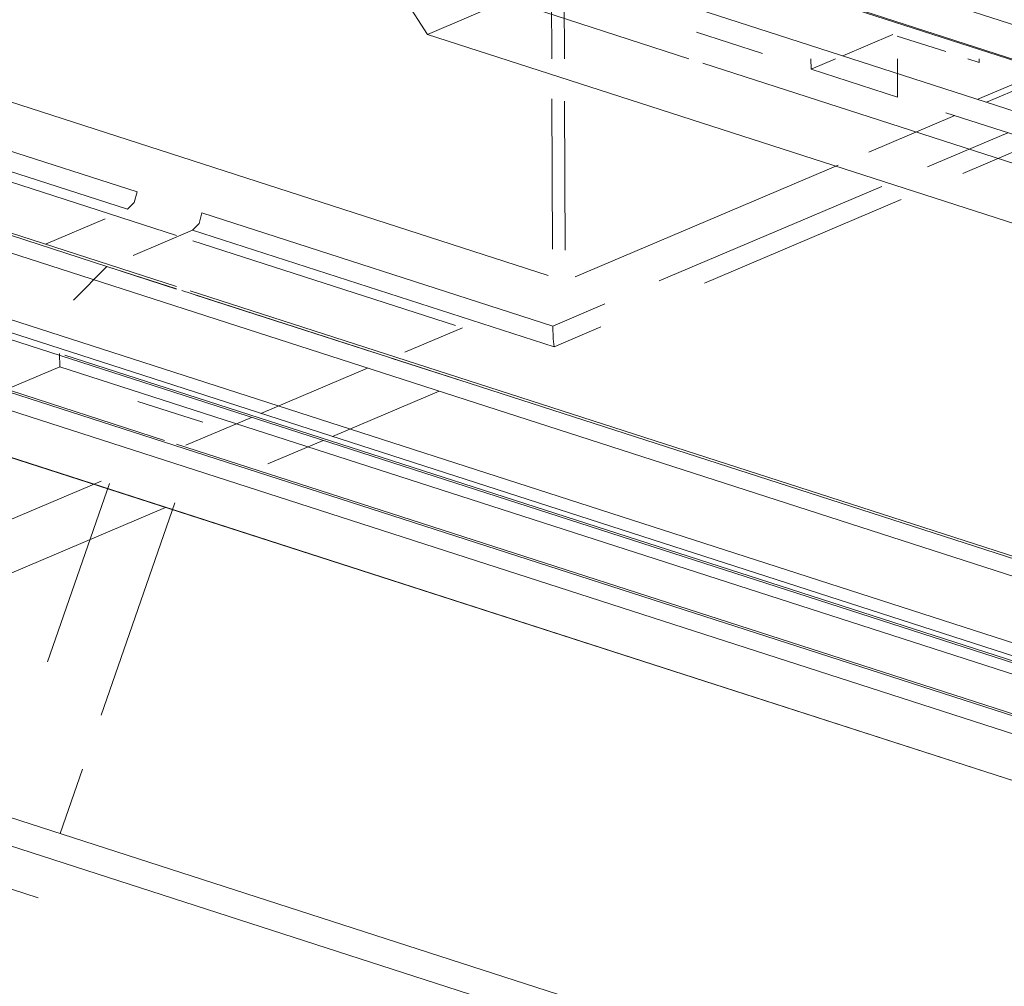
# Model space of a CAD drawing. Header units: millimetres. Extents: x -121 to 39028, y 270 to 28264.
# Tile 89 of 97: x 16472 to 16486, y 22101 to 22114. Entities that reach past the tile are written whole.
import ezdxf

# ---------------------------------------------------------------- set-up
doc = ezdxf.new("R2010")
doc.units = ezdxf.units.MM
doc.layers.add('G-XREF-____-OTLN', color=8, linetype='Continuous', lineweight=9)
doc.layers.add('M-EQPM-____-OTLN', color=50, linetype='Continuous', lineweight=20)

# ---------------------------------------------------------------- blocks, each defined once
blk = doc.blocks.new('City Class FR - City Class F_iam-V121-3D Water Left')
at = {"layer": 'G-XREF-____-OTLN'}
for p, q in [((-13340.88, 22082.237), (-13509.42, 22136.621)), ((-13448.216, 22132.313), (-13381.307, 22110.723)), ((-13381.272, 22110.695), (-13448.216, 22132.296)), ((-13450.867, 22128.075), (-13397.047, 22110.708)), ((-13384.587, 22103.479), (-13458.164, 22127.221)), ((-13382.48, 22103.907), (-13454.586, 22127.175)), ((-13454.062, 22127.284), (-13402.215, 22110.554)), ((-13384.583, 22102.643), (-13458.161, 22126.385)), ((-13454.207, 22126.125), (-13384.367, 22103.589)), ((-13384.586, 22103.381), (-13454.056, 22125.798)), ((-13455.528, 22125.564), (-13402.383, 22108.415)), ((-13384.053, 22102.222), (-13455.377, 22125.237)), ((-13402.215, 22117.95), (-13382.279, 22111.518)), ((-13382.279, 22111.518), (-13402.215, 22117.95)), ((-13396.999, 22113.722), (-13397.003, 22114.741)), ((-13396.823, 22113.722), (-13396.826, 22114.684)), ((-13398.727, 22114.061), (-13399.039, 22114.546)), ((-13398.727, 22114.061), (-13397.611, 22114.535)), ((-13397.611, 22114.535), (-13395.091, 22113.722)), ((-13402.766, 22111.871), (-13409.864, 22114.161)), ((-13387.449, 22110.422), (-13398.727, 22114.061)), ((-13394.068, 22113.794), (-13394.986, 22114.09)), ((-13392.952, 22113.764), (-13392.258, 22114.059)), ((-13391.521, 22113.821), (-13392.194, 22114.038)), ((-13410.105, 22113.955), (-13402.897, 22111.629)), ((-13437.23, 22113.722), (-13340.986, 22082.667)), ((-13409.502, 22113.615), (-13402.215, 22111.263)), ((-13394.896, 22113.659), (-13385.365, 22110.584)), ((-13393.394, 22113.577), (-13393.395, 22113.722)), ((-13393.394, 22113.577), (-13393.051, 22113.722)), ((-13392.193, 22113.722), (-13392.191, 22113.188)), ((-13391.055, 22113.671), (-13391.215, 22113.722)), ((-13391.055, 22113.722), (-13391.055, 22113.671)), ((-13392.191, 22113.188), (-13393.394, 22113.577)), ((-13391.075, 22113.159), (-13390.381, 22113.453)), ((-13390.952, 22113.119), (-13390.317, 22113.389)), ((-13396.989, 22111.072), (-13396.997, 22113.163)), ((-13396.812, 22111.06), (-13396.82, 22113.131)), ((-13392.588, 22112.425), (-13391.394, 22112.931)), ((-13390.314, 22112.583), (-13391.517, 22112.971)), ((-13403.185, 22110.834), (-13409.499, 22112.872)), ((-13390.655, 22112.693), (-13391.774, 22112.217)), ((-13391.282, 22112.128), (-13390.314, 22112.539)), ((-13396.673, 22110.69), (-13393.017, 22112.242)), ((-13392.409, 22111.948), (-13395.505, 22110.634)), ((-13394.874, 22110.603), (-13392.141, 22111.763)), ((-13401.865, 22111.58), (-13396.985, 22110.005)), ((-13403.21, 22111.496), (-13404.041, 22111.143)), ((-13401.996, 22111.338), (-13402.822, 22110.987)), ((-13401.996, 22111.338), (-13396.966, 22109.715)), ((-13401.988, 22111.19), (-13398.338, 22110.012)), ((-13403.651, 22110.363), (-13403.185, 22110.833)), ((-13402.215, 22110.521), (-13403.185, 22110.834)), ((-13403.185, 22110.833), (-13402.215, 22110.52)), ((-13402.143, 22110.497), (-13382.934, 22104.299)), ((-13402.029, 22110.494), (-13382.894, 22104.319)), ((-13399.475, 22109.637), (-13401.948, 22110.435)), ((-13396.263, 22110.312), (-13396.985, 22110.005)), ((-13398.24, 22109.981), (-13399.042, 22109.641)), ((-13396.966, 22109.715), (-13396.315, 22109.992)), ((-13403.841, 22109.439), (-13403.842, 22109.624)), ((-13403.771, 22109.602), (-13384.586, 22103.411)), ((-13398.237, 22109.238), (-13399.233, 22109.559)), ((-13404.619, 22109.108), (-13403.841, 22109.439)), ((-13403.841, 22109.439), (-13384.586, 22103.225)), ((-13399.562, 22109.42), (-13401.045, 22108.79)), ((-13400.049, 22108.469), (-13398.566, 22109.098)), ((-13406.95, 22108.961), (-13383.9, 22101.523)), ((-13402.754, 22108.956), (-13402.215, 22108.782)), ((-13402.215, 22108.782), (-13401.853, 22108.666)), ((-13401.176, 22108.734), (-13402.087, 22108.348)), ((-13405.823, 22108.597), (-13384.425, 22101.693)), ((-13400.946, 22108.088), (-13400.18, 22108.413)), ((-13402.215, 22108.361), (-13384.583, 22102.671)), ((-13403.264, 22107.848), (-13408.148, 22105.774)), ((-13403.15, 22107.814), (-13404.009, 22105.333)), ((-13407.031, 22105.504), (-13402.37, 22107.483)), ((-13403.264, 22104.593), (-13402.24, 22107.548)), ((-13403.834, 22102.946), (-13403.524, 22103.842)), ((-13405.044, 22102.344), (-13404.143, 22102.054))]:
    blk.add_line(p, q, dxfattribs=at)
for points in [[(-13379.648, 22109.471, 0), (-13413.754, 22120.477, 0), (-13447.861, 22131.482, 0), (-13481.968, 22142.488, 0), (-13516.075, 22153.493, 0)], [(-13516.075, 22153.493, 0), (-13481.968, 22142.488, 0), (-13447.861, 22131.482, 0), (-13413.754, 22120.477, 0), (-13379.648, 22109.471, 0)], [(-13402.897, 22111.629, 0), (-13402.804, 22111.723, 0), (-13402.766, 22111.871, 0)], [(-13401.865, 22111.58, 0), (-13401.903, 22111.432, 0), (-13401.996, 22111.338, 0)], [(-13396.985, 22110.005, 0), (-13396.978, 22109.827, 0), (-13396.966, 22109.715, 0)]]:
    blk.add_polyline3d(points, dxfattribs=at)
blk = doc.blocks.new('City Class FR - City Class 25 FR-V122-3D Water Left')
blk.add_blockref('City Class FR - City Class F_iam-V121-3D Water Left', (0, 0))

msp = doc.modelspace()

# ---------------------------------------------------------------- block references
at = {"layer": 'M-EQPM-____-OTLN'}
msp.add_blockref('City Class FR - City Class 25 FR-V122-3D Water Left', (29876.3, 0), dxfattribs=at)

doc.saveas('drawing.dxf')
